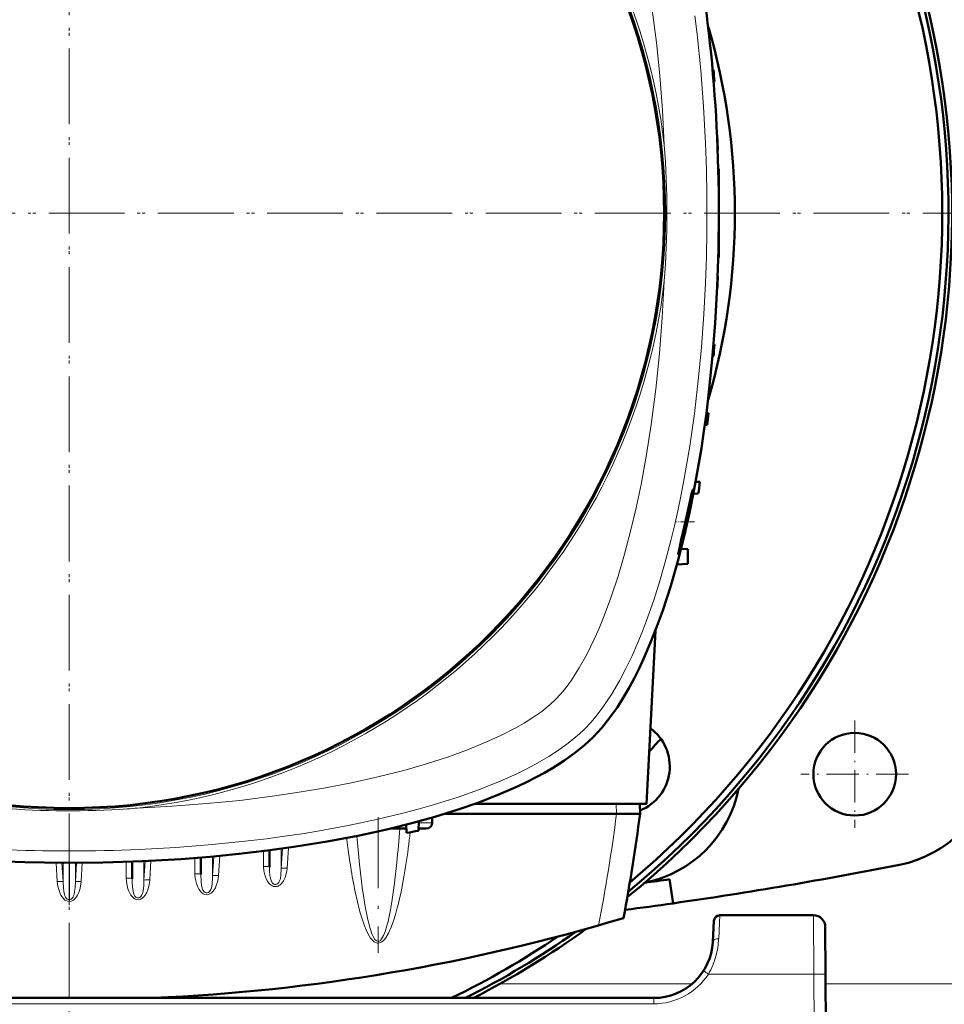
# Model space of a CAD drawing. Extents: x -2065 to 2446, y -1996 to 695.
# Tile 24 of 58: x 388 to 545, y -1563 to -1396. Entities that reach past the tile are written whole.
import ezdxf

# ---------------------------------------------------------------- set-up
doc = ezdxf.new("R2010")
doc.units = 0
doc.linetypes.add('DASHDOT', pattern=[18.5, 12, -3, 0.5, -3])

msp = doc.modelspace()

# ---------------------------------------------------------------- linework, layer by layer
at = {"color": 7, "linetype": 'DASHDOT', "lineweight": 18}
for p, q in [((396.56, -1234.88), (396.56, -1623.58)), ((396.57, -1235.7), (396.57, -1622.76)), ((590.91, -1429.23), (202.21, -1429.23)), ((590.09, -1429.23), (203.04, -1429.23)), ((448.87, -1531.52), (448.87, -1554.46))]:
    msp.add_line(p, q, dxfattribs=at)
at = {"color": 7, "lineweight": 50}
for p, q in [((505.66, -1404.98), (505.5, -1404.98)), ((505.8, -1406.98), (505.68, -1406.99)), ((506.32, -1416.61), (506.28, -1416.61)), ((506.39, -1418.61), (506.36, -1418.61)), ((506.57, -1421.73), (506.47, -1421.73)), ((506.57, -1421.73), (506.57, -1428.23)), ((506.57, -1428.23), (506.57, -1429.23)), ((506.57, -1429.23), (506.57, -1436.73)), ((506.57, -1436.73), (506.47, -1436.74)), ((506.39, -1439.86), (506.36, -1439.86)), ((506.32, -1441.86), (506.28, -1441.86)), ((505.8, -1451.48), (505.68, -1451.48)), ((505.66, -1453.48), (505.5, -1453.49)), ((504.79, -1463.11), (504.46, -1463.1)), ((504.19, -1465.12), (504.58, -1465.11)), ((503.36, -1474.73), (502.64, -1474.71)), ((503.08, -1476.73), (502.25, -1476.76)), ((500.17, -1486.05), (501.34, -1486.11)), ((501.34, -1488.61), (501.34, -1486.11)), ((499.47, -1488.71), (501.34, -1488.61)), ((495.82, -1499.95), (494.29, -1529.23)), ((522.57, -1524.21), (522.57, -1524.25)), ((494.29, -1529.23), (465.28, -1529.23)), ((493.17, -1529.23), (493.22, -1530.93)), ((458.01, -1531.58), (458.05, -1532.46)), ((489.22, -1530.93), (460.18, -1530.93)), ((489.22, -1530.93), (489.24, -1530.93)), ((489.24, -1530.93), (493.22, -1530.93)), ((529.59, -1531.23), (529.54, -1531.23)), ((450.96, -1533.43), (453.16, -1533.43)), ((453.66, -1533.43), (453.16, -1533.43)), ((453.64, -1532.77), (453.69, -1534.17)), ((455.75, -1532.22), (455.69, -1533.81)), ((456.96, -1533.43), (455.7, -1533.43)), ((418.85, -1538.34), (418.85, -1541.2)), ((430.48, -1537.12), (430.48, -1539.97)), ((407.23, -1539.03), (407.23, -1541.94)), ((498.22, -1542.02), (498.81, -1546.1)), ((522.59, -1548.12), (506.72, -1548.12)), ((505.72, -1549.07), (505.54, -1552.64)), ((524.59, -1550.11), (524.64, -1558.07)), ((525.07, -1640.12), (524.64, -1558.07)), ((495.55, -1562.12), (297.57, -1562.12))]:
    msp.add_line(p, q, dxfattribs=at)
at = {"color": 7, "linetype": 'DASHDOT', "lineweight": 18, "ltscale": 0.003008}
msp.add_line((506.58, -1429.23), (506.45, -1429.23), dxfattribs=at)
at = {"color": 7, "linetype": 'DASHDOT', "lineweight": 18, "ltscale": 0.076286}
msp.add_line((502.46, -1481.53), (499.4, -1481.53), dxfattribs=at)
at = {"color": 7, "linetype": 'DASHDOT', "lineweight": 18, "ltscale": 0.454999}
for p, q in [((529.57, -1515.13), (529.57, -1533.33)), ((538.67, -1524.23), (520.47, -1524.23))]:
    msp.add_line(p, q, dxfattribs=at)
at = {"color": 7, "lineweight": 18}
for p, q in [((489.17, -1529.23), (489.22, -1530.93)), ((455.74, -1532.46), (458.05, -1532.46)), ((432.67, -1536.82), (432.47, -1540.19)), ((432.47, -1536.85), (432.47, -1540.19)), ((433.67, -1536.68), (433.47, -1540.14)), ((437.28, -1536.21), (436.89, -1536.26)), ((417.85, -1541.08), (417.85, -1538.42)), ((421.04, -1538.15), (420.85, -1541.44)), ((420.85, -1538.17), (420.85, -1541.44)), ((422.04, -1538.06), (421.84, -1541.39)), ((429.48, -1539.84), (429.48, -1537.24)), ((394.35, -1539.22), (394.54, -1542.39)), ((395.34, -1539.23), (395.53, -1542.44)), ((395.53, -1539.23), (395.53, -1542.44)), ((396.54, -1545.49), (396.54, -1539.23)), ((396.59, -1545.49), (396.59, -1539.23)), ((397.79, -1539.23), (397.6, -1542.44)), ((397.6, -1539.23), (397.6, -1542.44)), ((398.78, -1539.22), (398.59, -1542.39)), ((406.23, -1541.82), (406.23, -1539.07)), ((409.41, -1538.94), (409.22, -1542.19)), ((409.22, -1538.95), (409.22, -1542.19)), ((410.41, -1538.89), (410.22, -1542.14)), ((433.46, -1540.19), (433.47, -1540.14)), ((446.26, -1544.01), (446.24, -1543.84)), ((396.54, -1545.49), (396.59, -1545.49)), ((506.54, -1552.09), (506.72, -1548.12)), ((522.64, -1558.07), (522.59, -1548.12)), ((447.16, -1549.08), (447.12, -1548.91)), ((522.64, -1558.07), (504.8, -1558.07)), ((522.64, -1558.07), (523.07, -1640.12)), ((502.03, -1559.73), (469.5, -1559.73)), ((588.03, -1559.73), (524.64, -1559.73)), ((495.55, -1563.12), (297.57, -1563.12)), ((495.55, -1562.12), (495.55, -1563.12))]:
    msp.add_line(p, q, dxfattribs=at)
for points in [[(497.32, -1417.68), (497, -1411.8), (496.55, -1405.95), (495.99, -1400.37), (495.3, -1394.84), (494.63, -1390.32), (493.87, -1385.84), (493.01, -1381.42), (492.02, -1376.96), (490.91, -1372.6), (489.81, -1368.76), (488.61, -1365.03), (487.43, -1361.79), (486.16, -1358.67), (484.96, -1356.05), (483.7, -1353.59), (482.9, -1352.2), (482.08, -1350.88), (480.94, -1349.23), (479.78, -1347.8), (478.93, -1346.87)], [(504.31, -1417.38), (503.97, -1411.2), (503.49, -1405.04), (502.87, -1398.92), (502.5, -1395.85)], [(483.87, -1516.54), (484.93, -1515.42), (485.96, -1514.19), (486.95, -1512.87), (487.67, -1511.82), (488.37, -1510.73), (489.72, -1508.45), (490.83, -1506.35), (491.88, -1504.17), (492.87, -1501.91), (493.58, -1500.17), (494.26, -1498.4), (495.54, -1494.78), (496.59, -1491.48), (497.55, -1488.11), (498.45, -1484.69), (499.05, -1482.16), (499.62, -1479.62), (500.18, -1476.9), (500.71, -1474.15), (501.64, -1468.68), (502.43, -1463.15), (503.09, -1457.58), (503.62, -1451.97), (504.03, -1446.33), (504.31, -1441.09)], [(484.19, -1503.95), (484.91, -1502.53), (485.61, -1501.05), (486.33, -1499.41), (487.02, -1497.73), (488.28, -1494.37), (489.5, -1490.72), (490.61, -1486.96), (491.63, -1483.1), (492.55, -1479.16), (493.39, -1475.16), (494.31, -1470.13), (495.11, -1465.04), (495.51, -1462.05), (495.88, -1459.05), (496.51, -1453), (496.98, -1446.91), (497.32, -1440.79)], [(478.93, -1511.59), (479.8, -1510.65), (480.7, -1509.54), (481.59, -1508.3), (482.26, -1507.3), (482.92, -1506.23), (484.19, -1503.95)], [(408.12, -1529.98), (414, -1529.67), (419.85, -1529.22), (425.43, -1528.66), (430.96, -1527.97), (435.48, -1527.3), (439.96, -1526.54), (444.38, -1525.68), (448.83, -1524.69), (453.2, -1523.58), (457.04, -1522.48), (460.77, -1521.28), (464.01, -1520.1), (467.13, -1518.83), (469.74, -1517.63), (472.21, -1516.37), (473.6, -1515.57), (474.91, -1514.75), (476.57, -1513.61), (478, -1512.45), (478.93, -1511.59)], [(408.42, -1536.98), (414.6, -1536.64), (420.76, -1536.16), (426.88, -1535.54), (429.95, -1535.16), (433.01, -1534.75), (436, -1534.31), (438.96, -1533.82), (443.81, -1532.93), (448.59, -1531.92), (453.3, -1530.79), (455.67, -1530.16), (458.01, -1529.49), (460.22, -1528.82), (462.4, -1528.11), (465.84, -1526.89), (469.16, -1525.57), (470.83, -1524.85), (472.46, -1524.09), (473.95, -1523.36), (475.4, -1522.59), (477.78, -1521.22), (478.93, -1520.49), (480.03, -1519.74), (481.06, -1518.98), (482.03, -1518.21), (482.99, -1517.39), (483.87, -1516.54)], [(446.24, -1543.84), (445.72, -1539.48), (445.29, -1534.68)], [(439.2, -1535.81), (438.89, -1535.91), (438.25, -1536.05), (437.28, -1536.21)], [(429.48, -1539.84), (429.53, -1540.57), (429.68, -1541.29), (429.93, -1541.97), (430.13, -1542.33), (430.36, -1542.67), (430.55, -1542.87), (430.76, -1543.04), (430.96, -1543.16), (431.18, -1543.24), (431.4, -1543.27), (431.63, -1543.27)], [(430.48, -1539.97), (430.49, -1540.58), (430.56, -1541.41), (430.63, -1541.83), (430.76, -1542.26), (430.85, -1542.47), (430.99, -1542.69), (431.19, -1542.85), (431.35, -1542.92), (431.53, -1542.93), (431.72, -1542.87), (431.9, -1542.75), (432.04, -1542.58), (432.14, -1542.39), (432.26, -1542.05), (432.32, -1541.82), (432.39, -1541.37), (432.47, -1540.19)], [(432.22, -1543.02), (432.58, -1542.68), (432.86, -1542.27), (433.13, -1541.7), (433.32, -1541.1), (433.41, -1540.65), (433.46, -1540.19)], [(432.47, -1540.19), (432.49, -1540.17), (432.58, -1540.15), (432.73, -1540.13), (433.1, -1540.12), (433.47, -1540.14)], [(452.03, -1539.21), (451.64, -1542.7), (451.2, -1545.83), (450.96, -1547.2)], [(410.22, -1542.14), (410.1, -1542.99), (409.87, -1543.81), (409.68, -1544.26), (409.44, -1544.69), (409.14, -1545.07), (408.93, -1545.24), (408.71, -1545.38), (408.33, -1545.49), (407.95, -1545.46), (407.74, -1545.38), (407.54, -1545.26), (407.21, -1544.95), (407.01, -1544.69), (406.84, -1544.4), (406.66, -1544.02), (406.51, -1543.62), (406.31, -1542.79), (406.25, -1542.31), (406.23, -1541.82)], [(407.52, -1544.56), (407.38, -1544.01), (407.33, -1543.73), (407.24, -1542.69), (407.23, -1541.94)], [(417.85, -1541.08), (417.86, -1541.43), (417.94, -1542.08), (418.1, -1542.71), (418.35, -1543.37), (418.51, -1543.68), (418.71, -1543.98), (418.95, -1544.25), (419.23, -1544.47), (419.55, -1544.61), (419.92, -1544.65), (420.28, -1544.56), (420.61, -1544.37), (420.89, -1544.1), (421.12, -1543.79), (421.31, -1543.45), (421.47, -1543.1), (421.71, -1542.29), (421.84, -1541.43), (421.84, -1541.39)], [(418.85, -1541.2), (418.9, -1542.38), (418.98, -1543.04), (419.08, -1543.5), (419.16, -1543.73), (419.27, -1543.95), (419.42, -1544.14), (419.6, -1544.27), (419.77, -1544.33), (419.94, -1544.33), (420.13, -1544.26), (420.3, -1544.12), (420.43, -1543.95), (420.53, -1543.75), (420.63, -1543.45), (420.75, -1542.85), (420.84, -1541.78), (420.85, -1541.44)], [(420.85, -1541.44), (420.87, -1541.42), (420.96, -1541.4), (421.11, -1541.38), (421.84, -1541.39)], [(395.53, -1542.44), (395.51, -1542.43), (395.42, -1542.4), (395.23, -1542.38), (394.54, -1542.39)], [(395.84, -1545.54), (395.57, -1545.3), (395.35, -1545.02), (395.17, -1544.72), (394.96, -1544.28), (394.78, -1543.75), (394.64, -1543.2), (394.54, -1542.39)], [(396.54, -1545.49), (396.37, -1545.46), (396.21, -1545.38), (396.04, -1545.23), (395.91, -1545.03), (395.82, -1544.82), (395.75, -1544.58), (395.65, -1544.11), (395.58, -1543.41), (395.53, -1542.44)], [(396.59, -1545.49), (396.76, -1545.46), (396.92, -1545.38), (397.09, -1545.23), (397.22, -1545.03), (397.31, -1544.82), (397.38, -1544.58), (397.48, -1544.11), (397.55, -1543.41), (397.6, -1542.44)], [(397.29, -1545.54), (397.56, -1545.3), (397.78, -1545.02), (397.96, -1544.72), (398.17, -1544.28), (398.35, -1543.75), (398.49, -1543.2), (398.59, -1542.39)], [(397.6, -1542.44), (397.62, -1542.43), (397.71, -1542.4), (397.9, -1542.38), (398.59, -1542.39)], [(409.22, -1542.19), (409.18, -1543.08), (409.07, -1544.02)], [(409.22, -1542.19), (409.23, -1542.18), (409.28, -1542.16), (409.5, -1542.13), (409.73, -1542.12), (410.22, -1542.14)], [(408.05, -1545.17), (407.85, -1545.05), (407.69, -1544.87), (407.52, -1544.56)], [(408.71, -1544.94), (408.54, -1545.09), (408.33, -1545.18), (408.19, -1545.19), (408.05, -1545.17)], [(409.07, -1544.02), (408.97, -1544.45), (408.88, -1544.66), (408.71, -1544.94)], [(446.31, -1549.21), (445.79, -1547.53), (445.36, -1545.84), (444.98, -1544.14)], [(447.12, -1548.91), (446.67, -1546.66), (446.26, -1544.01)], [(396.57, -1545.78), (396.26, -1545.74), (395.97, -1545.62), (395.84, -1545.54)], [(396.57, -1545.78), (396.87, -1545.74), (397.16, -1545.62), (397.29, -1545.54)], [(452.12, -1546.87), (451.82, -1547.96), (451.48, -1549.04), (451.09, -1550.11), (450.62, -1551.15), (450.23, -1551.82), (450, -1552.14), (449.72, -1552.43), (449.39, -1552.68), (449.12, -1552.79), (448.77, -1552.82), (448.44, -1552.73), (448.21, -1552.6), (448.02, -1552.44), (447.8, -1552.21), (447.6, -1551.97), (447.37, -1551.61), (447.15, -1551.23), (446.83, -1550.57), (446.55, -1549.89), (446.31, -1549.21)], [(450.96, -1547.2), (450.55, -1549.17), (450.26, -1550.26), (450.1, -1550.74), (449.79, -1551.53), (449.47, -1552.11), (449.26, -1552.36), (449.04, -1552.5), (448.9, -1552.53), (448.75, -1552.52), (448.54, -1552.41), (448.33, -1552.2), (448.01, -1551.69), (447.85, -1551.35)], [(447.85, -1551.35), (447.5, -1550.36), (447.16, -1549.08)]]:
    msp.add_lwpolyline(points, dxfattribs=at)
at = {"color": 7, "lineweight": 50}
for points in [[(506.57, -1429.23), (506.5, -1435.48), (506.29, -1441.69), (505.94, -1447.86), (505.46, -1453.99), (504.83, -1460.04), (504.46, -1463.11), (504.04, -1466.16), (503.61, -1469.05), (503.14, -1471.9), (502.4, -1475.98), (501.59, -1479.99), (500.69, -1483.94)], [(500.12, -1485.78), (500.53, -1484.25), (501.28, -1481.11), (501.81, -1478.52), (502.15, -1476.48), (502.19, -1476.08), (502.19, -1476.05), (502.18, -1476.04), (502.18, -1476.04), (502.18, -1476.03), (502.18, -1476.03)], [(502.18, -1476.03), (502.18, -1476.03), (502.17, -1476.04), (502.15, -1476.08), (502.04, -1476.45)], [(501.76, -1477.63), (500.74, -1482.18), (500.21, -1484.53), (499.82, -1486.28), (499.7, -1486.88), (499.69, -1487.01)], [(500.69, -1483.94), (499.62, -1488.14), (498.42, -1492.34), (497.76, -1494.44), (497.07, -1496.51), (496.08, -1499.25), (495.02, -1501.95), (493.88, -1504.6)], [(499.7, -1487.03), (499.7, -1487.03), (499.71, -1487.03), (499.72, -1487.01), (499.81, -1486.79)], [(493.88, -1504.6), (493.12, -1506.24), (492.27, -1507.92), (491.44, -1509.49), (490.53, -1511.05), (489.38, -1512.88), (488.12, -1514.66), (486.76, -1516.37), (486.04, -1517.18), (485.29, -1517.96)], [(485.29, -1517.96), (483.8, -1519.34), (482.14, -1520.68), (480.33, -1521.97), (478.38, -1523.2), (477.02, -1523.99), (475.62, -1524.75), (474.12, -1525.51), (472.58, -1526.25), (469.41, -1527.64), (465.91, -1529), (462.25, -1530.27), (458.46, -1531.45), (454.57, -1532.53), (450.57, -1533.53), (448.03, -1534.1), (445.46, -1534.65), (440.24, -1535.63), (434.93, -1536.5), (430.14, -1537.16), (425.29, -1537.73), (420.41, -1538.21), (415.49, -1538.59), (412.23, -1538.79), (408.95, -1538.96), (405.62, -1539.09), (402.27, -1539.18), (395.63, -1539.23), (389.03, -1539.13), (382.44, -1538.88)]]:
    msp.add_lwpolyline(points, dxfattribs=at)
at = {"color": 7, "lineweight": 18}
msp.add_circle((396.57, -1429.23), 101, dxfattribs=at)
at = {"color": 7, "lineweight": 50}
for centre, radius in [((396.57, -1429.23), 100.74), ((529.57, -1524.23), 7)]:
    msp.add_circle(centre, radius, dxfattribs=at)
for centre, radius, start, end in [((396.56, -1429.23), 149.5, 309.2067, 230.8028), ((396.57, -1429.23), 148.87, 309.4826, 230.5172), ((396.57, -1429.23), 147.82, 309.9547, 230.0451), ((396.57, -1429.23), 112.7, 343.714, 16.286), ((181.57, -1429.23), 325, 3.9256, 4.2791), ((181.57, -1429.23), 325, 1.8735, 2.2263), ((181.57, -1429.23), 325, 359.8237, 0.1763), ((181.57, -1429.23), 325, 357.7737, 358.1265), ((181.57, -1429.23), 325, 355.7209, 356.0744), ((181.57, -1429.23), 325, 353.6625, 354.0172), ((181.57, -1429.23), 325, 351.5959, 351.9522), ((546.52, -1487.64), 45.87, 165.8814, 167.3994), ((479.98, -1480.19), 20.9, 341.5709, 344.4634), ((499.71, -1487.02), 0.0181, 165.2469, 232.7118), ((490.26, -1522.93), 8, 291.5866, 54.0286), ((396.56, -1429.23), 134, 317.1191, 318.3824), ((533.29, -1519.96), 20, 281.1969, 350.1439), ((490.18, -1522.84), 20.1, 281.1215, 348.8841), ((170.93, -1489.03), 325, 349.4417, 352.5926), ((396.57, -1214.23), 325, 280.1234, 280.4818), ((396.57, -829.23), 724.12, 278.11691, 281.19688), ((396.57, -829.23), 720, 277.77786, 278.11691), ((396.57, -829.23), 724.12, 277.46759, 278.11691), ((396.57, -1237.43), 325, 272.5126, 286.7861), ((506.72, -1549.12), 1, 90, 177), ((522.59, -1550.12), 2, 0.3, 90), ((396.57, -1429.23), 147.82, 295.9747, 304.0393), ((396.57, -1429.23), 148.87, 296.7919, 305.1791), ((396.56, -1429.23), 149.5, 297.2671, 305.8409), ((495.55, -1552.12), 10, 270, 357.0001)]:
    msp.add_arc(centre, radius, start, end, dxfattribs=at)
at = {"color": 7, "lineweight": 18}
for centre, radius, start, end in [((396.57, -1429.23), 101.41, 6.5424, 83.4568), ((350.25, -1429.23), 147.52, 355.507, 4.4923), ((226.1, -1429.23), 278.46, 357.5597, 2.4396), ((396.57, -1429.23), 101.41, 276.5424, 353.4568), ((396.57, -1382.93), 147.51, 265.5067, 273.8371), ((396.58, -1383.1), 147.33, 273.8374, 274.4937), ((170.93, -1489.52), 321, 349.1719, 352.5876), ((234.53, -1517.48), 218.59, 354.2939, 355.8148), ((298.3, -1515.44), 157.13, 351.189, 353.1941), ((396.57, -1213.07), 325.7, 276.7434, 277.1126), ((396.57, -1258.77), 278.46, 267.5597, 272.4396), ((431.41, -1541.92), 1.36, 278.9694, 306.4815), ((398.91, -1545.45), 2.37, 180.966, 188.0005), ((394.22, -1545.45), 2.37, 351.9995, 359.034), ((493.02, -1551.45), 13.53, 344.6596, 357.2824), ((493.52, -1551.58), 13.01, 330.0886, 344.6192), ((495.55, -1552.11), 11, 270.0069, 327.2297), ((470.1, -1611.47), 63.69, 56.9791, 57.8765)]:
    msp.add_arc(centre, radius, start, end, dxfattribs=at)
at = {"color": 7, "lineweight": 50}
for centre, major_axis, ratio, start_param, end_param in [((473.56, -1431.13), (-0.73, -96.68), 0.341319, 1.592988, 2.198749), ((456.89, -1532.43), (1.14, -0.23), 0.853683, 4.943675, 6.488291)]:
    msp.add_ellipse(centre, major_axis=major_axis, ratio=ratio, start_param=start_param, end_param=end_param, dxfattribs=at)
at = {"color": 7, "lineweight": 18}
for centre, major_axis, ratio, start_param, end_param in [((453.16, -1532.43), (0, 1), 0.866025, 3.141593, 3.752802), ((448.57, -1491.88), (0.24, -60.87), 0.121427, 5.499933, 5.744375), ((429.48, -1537.22), (1, 0), 0.121869, 0.029596, 0.678029), ((429.48, -1539.97), (1, 0), 0.121869, 0, 1.570796), ((448.98, -1490.14), (-0.1, -62.68), 0.121204, 0.439156, 0.663903), ((406.23, -1541.94), (1, 0), 0.121869, 0, 1.570796), ((417.85, -1541.2), (1, 0), 0.121869, 0, 1.570797), ((506.54, -1552.7), (0.999, -0.053), 0.602236, 1.602683, 3.141439), ((522.64, -1558.08), (-2, -0.01), 0.005236, 3.141593, 4.712362)]:
    msp.add_ellipse(centre, major_axis=major_axis, ratio=ratio, start_param=start_param, end_param=end_param, dxfattribs=at)

doc.saveas('drawing.dxf')
